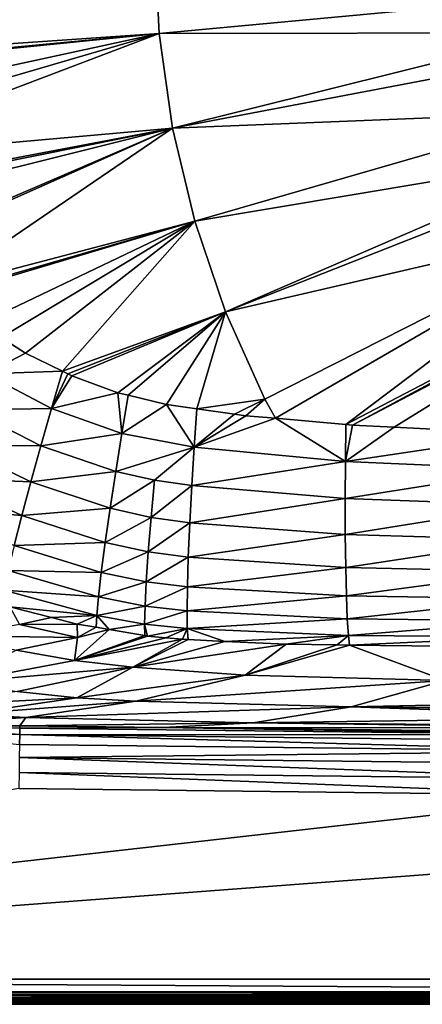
# Model space of a CAD drawing. Extents: x -924 to 924, y -425 to 424.
# Tile 4 of 52: x -460 to -300, y -425 to -33. Entities that reach past the tile are written whole.
import ezdxf

# ---------------------------------------------------------------- set-up
doc = ezdxf.new("R2010")
doc.units = 0
doc.linetypes.add('SOLIDLINE', pattern=[0])
doc.layers.add('BE3C_Starlet_I_Sil_8320CWVVK_1', color=252, linetype='SOLIDLINE')

msp = doc.modelspace()

# ---------------------------------------------------------------- linework, layer by layer
at = {"layer": 'BE3C_Starlet_I_Sil_8320CWVVK_1', "color": 252}
for points in [[(-500, 320.795), (820.794, -420), (-820.794, -420)], [(500, 320.795), (820.794, -420), (-500, 320.795)], [(-406.541, 0.01266, 171.337), (-558.657, -28.3134, 179.784), (-553.842, -48.3635, 179.572)], [(-406.541, 0.01266, 171.337), (-553.842, -48.3635, 179.572), (-404.754, -38.0745, 171.337)], [(-404.754, -38.0745, 171.337), (-248.814, -23.4055, 164.797), (-406.541, 0.01266, 171.337)], [(-404.754, -38.0745, 171.337), (-246.774, -37.8074, 164.797), (-248.814, -23.4055, 164.797)], [(-404.754, -38.0745, 171.337), (-553.842, -48.3635, 179.572), (-552.503, -51.9592, 179.514)], [(-404.754, -38.0745, 171.337), (-552.503, -51.9592, 179.514), (-552.145, -52.9183, 179.498)], [(-404.754, -38.0745, 171.337), (-552.145, -52.9183, 179.498), (-546.258, -68.7222, 179.242)], [(-546.258, -68.7222, 179.242), (-541.49, -78.066, 179.036), (-404.754, -38.0745, 171.337)], [(-404.754, -38.0745, 171.337), (-541.49, -78.066, 179.036), (-536.38, -88.0786, 178.815)], [(-404.754, -38.0745, 171.337), (-536.38, -88.0786, 178.815), (-399.407, -75.8267, 171.337)], [(-399.407, -75.8267, 171.337), (-246.774, -37.8074, 164.797), (-404.754, -38.0745, 171.337)], [(-399.407, -75.8267, 171.337), (-245.527, -46.613, 164.797), (-246.774, -37.8074, 164.797)], [(-240.08, -69.4104, 164.797), (-245.527, -46.613, 164.797), (-399.407, -75.8267, 171.337)], [(-390.546, -112.912, 171.337), (-240.08, -69.4104, 164.797), (-399.407, -75.8267, 171.337)], [(-390.546, -112.912, 171.337), (-234.178, -86.7353, 164.797), (-240.08, -69.4104, 164.797)], [(-399.407, -75.8267, 171.337), (-536.38, -88.0786, 178.815), (-528.349, -100.262, 178.473)], [(-399.407, -75.8267, 171.337), (-528.349, -100.262, 178.473), (-527.467, -101.6, 178.435)], [(-523.987, -106.879, 178.287), (-399.407, -75.8267, 171.337), (-527.467, -101.6, 178.435)], [(-510.257, -123.444, 177.706), (-399.407, -75.8267, 171.337), (-523.987, -106.879, 178.287)], [(-510.257, -123.444, 177.706), (-509.362, -124.524, 177.669), (-399.407, -75.8267, 171.337)], [(-399.407, -75.8267, 171.337), (-509.362, -124.524, 177.669), (-493.553, -140.022, 177.007)], [(-399.407, -75.8267, 171.337), (-493.553, -140.022, 177.007), (-390.546, -112.912, 171.337)], [(-378.25, -149.004, 171.337), (-234.178, -86.7353, 164.797), (-390.546, -112.912, 171.337)], [(-378.25, -149.004, 171.337), (-232.522, -91.5972, 164.797), (-234.178, -86.7353, 164.797)], [(-222.918, -112.978, 164.797), (-232.522, -91.5972, 164.797), (-378.25, -149.004, 171.337)], [(-390.546, -112.912, 171.337), (-493.553, -140.022, 177.007), (-491.123, -141.952, 176.906)], [(-390.546, -112.912, 171.337), (-491.123, -141.952, 176.906), (-490.285, -142.618, 176.871)], [(-476.18, -153.819, 176.283), (-390.546, -112.912, 171.337), (-490.285, -142.618, 176.871)], [(-467.683, -159.218, 175.929), (-390.546, -112.912, 171.337), (-476.18, -153.819, 176.283)], [(-467.683, -159.218, 175.929), (-457.923, -165.42, 175.523), (-390.546, -112.912, 171.337)], [(-390.546, -112.912, 171.337), (-457.923, -165.42, 175.523), (-443.261, -172.7, 174.911)], [(-390.546, -112.912, 171.337), (-443.261, -172.7, 174.911), (-378.25, -149.004, 171.337)], [(-378.25, -149.004, 171.337), (-362.627, -183.785, 171.337), (-222.918, -112.978, 164.797)], [(-222.918, -112.978, 164.797), (-362.627, -183.785, 171.337), (-358.374, -191.444, 171.343)], [(-222.918, -112.978, 164.797), (-358.374, -191.444, 171.343), (-330.338, -193.931, 170.225)], [(-222.918, -112.978, 164.797), (-330.338, -193.931, 170.225), (-212.034, -132.165, 164.797)], [(-212.034, -132.165, 164.797), (-330.338, -193.931, 170.225), (-327.622, -194.172, 170.117)], [(-212.034, -132.165, 164.797), (-327.622, -194.172, 170.117), (-211.353, -133.366, 164.797)], [(-211.353, -133.366, 164.797), (-327.622, -194.172, 170.117), (-311.057, -195.025, 169.537)], [(-211.353, -133.366, 164.797), (-311.057, -195.025, 169.537), (-257.455, -197.783, 167.66)], [(-378.25, -149.004, 171.337), (-443.261, -172.7, 174.911), (-441.142, -173.752, 174.822)], [(-378.25, -149.004, 171.337), (-441.142, -173.752, 174.822), (-439.55, -174.543, 174.756)], [(-439.55, -174.543, 174.756), (-421.167, -181.297, 173.981), (-378.25, -149.004, 171.337)], [(-378.25, -149.004, 171.337), (-421.167, -181.297, 173.981), (-417.101, -182.271, 173.807)], [(-378.25, -149.004, 171.337), (-417.101, -182.271, 173.807), (-401.744, -185.95, 173.15)], [(-401.744, -185.95, 173.15), (-389.753, -187.639, 172.643), (-378.25, -149.004, 171.337)], [(-378.25, -149.004, 171.337), (-389.753, -187.639, 172.643), (-362.627, -183.785, 171.337)], [(-457.923, -165.42, 175.523), (-467.683, -159.218, 175.929), (-473.92, -173.724, 177.629)], [(-473.92, -173.724, 177.629), (-443.261, -172.7, 174.911), (-457.923, -165.42, 175.523)], [(-479.972, -188.117, 181.672), (-447.6, -187.54, 176.563), (-473.92, -173.724, 177.629)], [(-473.92, -173.724, 177.629), (-447.6, -187.54, 176.563), (-443.261, -172.7, 174.911)], [(-447.6, -187.54, 176.563), (-441.142, -173.752, 174.822), (-443.261, -172.7, 174.911)], [(-447.6, -187.54, 176.563), (-439.55, -174.543, 174.756), (-441.142, -173.752, 174.822)], [(-421.167, -181.297, 173.981), (-439.55, -174.543, 174.756), (-447.6, -187.54, 176.563)], [(-421.167, -181.297, 173.981), (-447.6, -187.54, 176.563), (-419.635, -197.451, 175.424)], [(-419.635, -197.451, 175.424), (-417.101, -182.271, 173.807), (-421.167, -181.297, 173.981)], [(-419.635, -197.451, 175.424), (-401.744, -185.95, 173.15), (-417.101, -182.271, 173.807)], [(-389.753, -187.639, 172.643), (-374.667, -189.764, 172.004), (-362.627, -183.785, 171.337)], [(-362.627, -183.785, 171.337), (-374.667, -189.764, 172.004), (-370.173, -190.397, 171.814)], [(-362.627, -183.785, 171.337), (-370.173, -190.397, 171.814), (-358.374, -191.444, 171.343)], [(-485.772, -202.147, 188.127), (-451.81, -202.365, 180.634), (-479.972, -188.117, 181.672)], [(-479.972, -188.117, 181.672), (-451.81, -202.365, 180.634), (-447.6, -187.54, 176.563)], [(-419.635, -197.451, 175.424), (-447.6, -187.54, 176.563), (-451.81, -202.365, 180.634)], [(-390.801, -202.922, 174.224), (-401.744, -185.95, 173.15), (-419.635, -197.451, 175.424)], [(-390.801, -202.922, 174.224), (-389.753, -187.639, 172.643), (-401.744, -185.95, 173.15)], [(-374.667, -189.764, 172.004), (-389.753, -187.639, 172.643), (-390.801, -202.922, 174.224)], [(-390.801, -202.922, 174.224), (-370.173, -190.397, 171.814), (-374.667, -189.764, 172.004)], [(-390.801, -202.922, 174.224), (-358.374, -191.444, 171.343), (-370.173, -190.397, 171.814)], [(-330.502, -208.622, 171.746), (-358.374, -191.444, 171.343), (-390.801, -202.922, 174.224)], [(-330.502, -208.622, 171.746), (-330.338, -193.931, 170.225), (-358.374, -191.444, 171.343)], [(-327.622, -194.172, 170.117), (-330.338, -193.931, 170.225), (-330.502, -208.622, 171.746)], [(-330.502, -208.622, 171.746), (-311.057, -195.025, 169.537), (-327.622, -194.172, 170.117)], [(-330.502, -208.622, 171.746), (-257.455, -197.783, 167.66), (-311.057, -195.025, 169.537)], [(-419.635, -197.451, 175.424), (-451.81, -202.365, 180.634), (-422.049, -212.6, 179.551)], [(-390.801, -202.922, 174.224), (-419.635, -197.451, 175.424), (-422.049, -212.6, 179.551)], [(-257.562, -211.86, 169.134), (-257.455, -197.783, 167.66), (-330.502, -208.622, 171.746)], [(-491.104, -215.306, 196.895), (-455.8, -216.784, 187.204), (-485.772, -202.147, 188.127)], [(-485.772, -202.147, 188.127), (-455.8, -216.784, 187.204), (-451.81, -202.365, 180.634)], [(-455.8, -216.784, 187.204), (-422.049, -212.6, 179.551), (-451.81, -202.365, 180.634)], [(-422.049, -212.6, 179.551), (-406.587, -216.103, 179.007), (-390.801, -202.922, 174.224)], [(-390.801, -202.922, 174.224), (-406.587, -216.103, 179.007), (-391.733, -218.247, 178.403)], [(-390.801, -202.922, 174.224), (-391.733, -218.247, 178.403), (-330.502, -208.622, 171.746)], [(-330.502, -208.622, 171.746), (-391.733, -218.247, 178.403), (-330.565, -223.416, 175.792)], [(-330.502, -208.622, 171.746), (-330.565, -223.416, 175.792), (-257.562, -211.86, 169.134)], [(-257.562, -211.86, 169.134), (-330.565, -223.416, 175.792), (-257.592, -226.071, 173.032)], [(-495.771, -227.125, 207.713), (-459.403, -230.221, 196.165), (-491.104, -215.306, 196.895)], [(-491.104, -215.306, 196.895), (-459.403, -230.221, 196.165), (-455.8, -216.784, 187.204)], [(-424.279, -227.301, 186.281), (-422.049, -212.6, 179.551), (-455.8, -216.784, 187.204)], [(-424.279, -227.301, 186.281), (-406.587, -216.103, 179.007), (-422.049, -212.6, 179.551)], [(-455.8, -216.784, 187.204), (-459.403, -230.221, 196.165), (-424.279, -227.301, 186.281)], [(-407.929, -230.953, 185.854), (-406.587, -216.103, 179.007), (-424.279, -227.301, 186.281)], [(-407.929, -230.953, 185.854), (-391.733, -218.247, 178.403), (-406.587, -216.103, 179.007)], [(-392.518, -233.091, 185.274), (-391.733, -218.247, 178.403), (-407.929, -230.953, 185.854)], [(-392.518, -233.091, 185.274), (-330.565, -223.416, 175.792), (-391.733, -218.247, 178.403)], [(-330.521, -237.734, 182.462), (-330.565, -223.416, 175.792), (-392.518, -233.091, 185.274)], [(-330.521, -237.734, 182.462), (-257.592, -226.071, 173.032), (-330.565, -223.416, 175.792)], [(-462.472, -242.145, 207.22), (-459.403, -230.221, 196.165), (-495.771, -227.125, 207.713)], [(-424.279, -227.301, 186.281), (-459.403, -230.221, 196.165), (-426.219, -240.909, 195.495)], [(-424.279, -227.301, 186.281), (-426.219, -240.909, 195.495), (-407.929, -230.953, 185.854)], [(-257.539, -239.824, 179.443), (-257.592, -226.071, 173.032), (-330.521, -237.734, 182.462)], [(-462.472, -242.145, 207.22), (-426.219, -240.909, 195.495), (-459.403, -230.221, 196.165)], [(-407.929, -230.953, 185.854), (-426.219, -240.909, 195.495), (-409.036, -244.65, 195.247)], [(-407.929, -230.953, 185.854), (-409.036, -244.65, 195.247), (-392.518, -233.091, 185.274)], [(-392.518, -233.091, 185.274), (-409.036, -244.65, 195.247), (-393.11, -246.759, 194.711)], [(-392.518, -233.091, 185.274), (-393.11, -246.759, 194.711), (-330.521, -237.734, 182.462)], [(-330.521, -237.734, 182.462), (-393.11, -246.759, 194.711), (-330.363, -250.887, 191.631)], [(-330.521, -237.734, 182.462), (-330.363, -250.887, 191.631), (-257.539, -239.824, 179.443)], [(-464.901, -252.139, 219.916), (-427.78, -252.834, 206.861), (-462.472, -242.145, 207.22)], [(-427.78, -252.834, 206.861), (-426.219, -240.909, 195.495), (-462.472, -242.145, 207.22)], [(-427.78, -252.834, 206.861), (-409.036, -244.65, 195.247), (-426.219, -240.909, 195.495)], [(-257.539, -239.824, 179.443), (-330.363, -250.887, 191.631), (-257.397, -252.46, 188.247)], [(-409.854, -256.575, 206.832), (-409.036, -244.65, 195.247), (-427.78, -252.834, 206.861)], [(-409.854, -256.575, 206.832), (-393.11, -246.759, 194.711), (-409.036, -244.65, 195.247)], [(-393.478, -258.616, 206.35), (-393.11, -246.759, 194.711), (-409.854, -256.575, 206.832)], [(-393.478, -258.616, 206.35), (-330.363, -250.887, 191.631), (-393.11, -246.759, 194.711)], [(-330.098, -262.251, 202.938), (-330.363, -250.887, 191.631), (-393.478, -258.616, 206.35)], [(-330.098, -262.251, 202.938), (-257.397, -252.46, 188.247), (-330.363, -250.887, 191.631)], [(-466.637, -259.946, 233.705), (-428.905, -262.624, 219.871), (-464.901, -252.139, 219.916)], [(-428.905, -262.624, 219.871), (-427.78, -252.834, 206.861), (-464.901, -252.139, 219.916)], [(-428.905, -262.624, 219.871), (-409.854, -256.575, 206.832), (-427.78, -252.834, 206.861)], [(-257.172, -263.386, 199.099), (-257.397, -252.46, 188.247), (-330.098, -262.251, 202.938)], [(-410.352, -266.255, 220.07), (-409.854, -256.575, 206.832), (-428.905, -262.624, 219.871)], [(-410.352, -266.255, 220.07), (-393.478, -258.616, 206.35), (-409.854, -256.575, 206.832)], [(-393.611, -268.186, 219.639), (-393.478, -258.616, 206.35), (-410.352, -266.255, 220.07)], [(-393.611, -268.186, 219.639), (-330.098, -262.251, 202.938), (-393.478, -258.616, 206.35)], [(-466.637, -259.946, 233.705), (-464.28, -266.529, 248.015), (-429.576, -270.02, 233.914)], [(-429.576, -270.02, 233.914), (-428.905, -262.624, 219.871), (-466.637, -259.946, 233.705)], [(-429.576, -270.02, 233.914), (-410.352, -266.255, 220.07), (-428.905, -262.624, 219.871)], [(-329.739, -271.363, 215.836), (-330.098, -262.251, 202.938), (-393.611, -268.186, 219.639)], [(-329.739, -271.363, 215.836), (-257.172, -263.386, 199.099), (-330.098, -262.251, 202.938)], [(-429.576, -270.02, 233.914), (-464.28, -266.529, 248.015), (-447.583, -270.819, 248.148)], [(-460.316, -273.629, 268.132), (-447.583, -270.819, 248.148), (-464.28, -266.529, 248.015)], [(-410.53, -273.433, 234.315), (-410.352, -266.255, 220.07), (-429.576, -270.02, 233.914)], [(-410.53, -273.433, 234.315), (-393.611, -268.186, 219.639), (-410.352, -266.255, 220.07)], [(-256.875, -272.156, 211.477), (-257.172, -263.386, 199.099), (-329.739, -271.363, 215.836)], [(-429.576, -270.02, 233.914), (-447.583, -270.819, 248.148), (-437.337, -273.451, 248.23)], [(-437.337, -273.451, 248.23), (-429.772, -274.738, 248.426), (-429.576, -270.02, 233.914)], [(-429.576, -270.02, 233.914), (-429.772, -274.738, 248.426), (-424.685, -275.603, 248.558)], [(-429.576, -270.02, 233.914), (-424.685, -275.603, 248.558), (-410.53, -273.433, 234.315)], [(-393.518, -275.212, 233.915), (-393.611, -268.186, 219.639), (-410.53, -273.433, 234.315)], [(-393.518, -275.212, 233.915), (-329.739, -271.363, 215.836), (-393.611, -268.186, 219.639)], [(-485.213, -278.108, 308.475), (-437.319, -278.817, 268.952), (-460.316, -273.629, 268.132)], [(-460.316, -273.629, 268.132), (-437.337, -273.451, 248.23), (-447.583, -270.819, 248.148)], [(-437.319, -278.817, 268.952), (-437.337, -273.451, 248.23), (-460.316, -273.629, 268.132)], [(-437.319, -278.817, 268.952), (-429.772, -274.738, 248.426), (-437.337, -273.451, 248.23)], [(-424.685, -275.603, 248.558), (-410.407, -278.032, 248.929), (-410.53, -273.433, 234.315)], [(-410.53, -273.433, 234.315), (-410.407, -278.032, 248.929), (-409.361, -278.209, 248.956)], [(-410.53, -273.433, 234.315), (-409.361, -278.209, 248.956), (-393.518, -275.212, 233.915)], [(-329.307, -277.975, 229.668), (-329.739, -271.363, 215.836), (-393.518, -275.212, 233.915)], [(-329.307, -277.975, 229.668), (-256.875, -272.156, 211.477), (-329.739, -271.363, 215.836)], [(-256.524, -278.536, 224.756), (-256.875, -272.156, 211.477), (-329.307, -277.975, 229.668)], [(-461.761, -283.905, 309.401), (-437.319, -278.817, 268.952), (-485.213, -278.108, 308.475)], [(-438.395, -287.94, 310.283), (-410.407, -278.032, 248.929), (-424.685, -275.603, 248.558)], [(-438.395, -287.94, 310.283), (-424.685, -275.603, 248.558), (-437.319, -278.817, 268.952)], [(-409.361, -278.209, 248.956), (-410.407, -278.032, 248.929), (-438.395, -287.94, 310.283)], [(-438.395, -287.94, 310.283), (-401.993, -278.912, 248.855), (-409.361, -278.209, 248.956)], [(-437.319, -278.817, 268.952), (-424.685, -275.603, 248.558), (-429.772, -274.738, 248.426)], [(-393.518, -275.212, 233.915), (-409.361, -278.209, 248.956), (-401.993, -278.912, 248.855)], [(-393.518, -275.212, 233.915), (-401.993, -278.912, 248.855), (-395.469, -279.534, 248.765)], [(-393.218, -279.64, 248.565), (-393.518, -275.212, 233.915), (-395.469, -279.534, 248.765)], [(-378.552, -280.337, 247.261), (-329.307, -277.975, 229.668), (-393.518, -275.212, 233.915)], [(-378.552, -280.337, 247.261), (-393.518, -275.212, 233.915), (-393.218, -279.64, 248.565)], [(-354.063, -281.499, 245.083), (-329.307, -277.975, 229.668), (-378.552, -280.337, 247.261)], [(-354.063, -281.499, 245.083), (-333.757, -281.759, 243.661), (-329.307, -277.975, 229.668)], [(-329.307, -277.975, 229.668), (-333.757, -281.759, 243.661), (-328.856, -281.822, 243.317)], [(-329.307, -277.975, 229.668), (-328.856, -281.822, 243.317), (-256.524, -278.536, 224.756)], [(-256.524, -278.536, 224.756), (-328.856, -281.822, 243.317), (-291.66, -282.297, 240.711)], [(-461.761, -283.905, 309.401), (-438.395, -287.94, 310.283), (-437.319, -278.817, 268.952)], [(-438.395, -287.94, 310.283), (-395.469, -279.534, 248.765), (-401.993, -278.912, 248.855)], [(-415.249, -290.685, 311.151), (-395.469, -279.534, 248.765), (-438.395, -287.94, 310.283)], [(-415.249, -290.685, 311.151), (-393.218, -279.64, 248.565), (-395.469, -279.534, 248.765)], [(-378.552, -280.337, 247.261), (-393.218, -279.64, 248.565), (-415.249, -290.685, 311.151)], [(-354.063, -281.499, 245.083), (-378.552, -280.337, 247.261), (-415.249, -290.685, 311.151)], [(-354.063, -281.499, 245.083), (-415.249, -290.685, 311.151), (-370.425, -293.756, 312.632)], [(-370.425, -293.756, 312.632), (-333.757, -281.759, 243.661), (-354.063, -281.499, 245.083)], [(-328.856, -281.822, 243.317), (-333.757, -281.759, 243.661), (-370.425, -293.756, 312.632)], [(-328.856, -281.822, 243.317), (-370.425, -293.756, 312.632), (-290.737, -295.979, 314.628)], [(-290.737, -295.979, 314.628), (-291.66, -282.297, 240.711), (-328.856, -281.822, 243.317)], [(-485.254, -296.699, 392.263), (-438.395, -287.94, 310.283), (-461.761, -283.905, 309.401)], [(-485.254, -296.699, 392.263), (-415.249, -290.685, 311.151), (-438.395, -287.94, 310.283)], [(-461.254, -300.347, 393.089), (-415.249, -290.685, 311.151), (-485.254, -296.699, 392.263)], [(-461.254, -300.347, 393.089), (-437.498, -302.851, 393.834), (-415.249, -290.685, 311.151)], [(-370.425, -293.756, 312.632), (-415.249, -290.685, 311.151), (-437.498, -302.851, 393.834)], [(-370.425, -293.756, 312.632), (-437.498, -302.851, 393.834), (-414.042, -304.172, 394.485)], [(-290.737, -295.979, 314.628), (-370.425, -293.756, 312.632), (-414.042, -304.172, 394.485)], [(-290.737, -295.979, 314.628), (-414.042, -304.172, 394.485), (-328.252, -306.463, 396.417)], [(-328.252, -306.463, 396.417), (-199.744, -303.753, 358.655), (-290.737, -295.979, 314.628)], [(-506.465, -306.383, 475.779), (-437.498, -302.851, 393.834), (-461.254, -300.347, 393.089)], [(-506.465, -306.383, 475.779), (-482.129, -309.319, 476.255), (-437.498, -302.851, 393.834)], [(-414.042, -304.172, 394.485), (-437.498, -302.851, 393.834), (-482.129, -309.319, 476.255)], [(-414.042, -304.172, 394.485), (-482.129, -309.319, 476.255), (-457.836, -310.732, 476.663)], [(-328.252, -306.463, 396.417), (-414.042, -304.172, 394.485), (-457.836, -310.732, 476.663)], [(-328.252, -306.463, 396.417), (-204.231, -307.281, 390.749), (-199.744, -303.753, 358.655)], [(-457.836, -310.732, 476.663), (-482.129, -309.319, 476.255), (-506.504, -313.028, 550.98)], [(-328.252, -306.463, 396.417), (-457.836, -310.732, 476.663), (-367.202, -312.782, 477.975)], [(-208.324, -310.501, 420.036), (-328.252, -306.463, 396.417), (-367.202, -312.782, 477.975)], [(-205.12, -307.981, 397.112), (-204.231, -307.281, 390.749), (-328.252, -306.463, 396.417)], [(-205.12, -307.981, 397.112), (-328.252, -306.463, 396.417), (-208.324, -310.501, 420.036)], [(-460.224, -313.983, 550.488), (-497.381, -313.216, 550.883), (-506.553, -314.084, 557.256)], [(-457.836, -310.732, 476.663), (-506.504, -313.028, 550.98), (-497.381, -313.216, 550.883)], [(-457.836, -310.732, 476.663), (-497.381, -313.216, 550.883), (-460.224, -313.983, 550.488)], [(-367.202, -312.782, 477.975), (-457.836, -310.732, 476.663), (-460.224, -313.983, 550.488)], [(-367.202, -312.782, 477.975), (-460.224, -313.983, 550.488), (-403.164, -314.66, 550.409)], [(-403.164, -314.66, 550.409), (-216.909, -314.823, 481.448), (-367.202, -312.782, 477.975)], [(-208.324, -310.501, 420.036), (-367.202, -312.782, 477.975), (-215.489, -314.108, 471.29)], [(-367.202, -312.782, 477.975), (-216.909, -314.823, 481.448), (-216.479, -314.607, 478.376)], [(-367.202, -312.782, 477.975), (-216.479, -314.607, 478.376), (-215.489, -314.108, 471.29)], [(-460.285, -317.492, 562.781), (-506.553, -314.084, 557.256), (-506.675, -316.688, 563.062)], [(-460.354, -321.473, 567.849), (-460.285, -317.492, 562.781), (-506.675, -316.688, 563.062)], [(-460.241, -314.939, 556.863), (-460.224, -313.983, 550.488), (-506.553, -314.084, 557.256)], [(-460.285, -317.492, 562.781), (-460.241, -314.939, 556.863), (-506.553, -314.084, 557.256)], [(-226.565, -324.137, 567.736), (-460.285, -317.492, 562.781), (-460.354, -321.473, 567.849)], [(-226.52, -317.644, 556.604), (-460.241, -314.939, 556.863), (-460.285, -317.492, 562.781)], [(-460.285, -317.492, 562.781), (-226.538, -320.161, 562.595), (-226.52, -317.644, 556.604)], [(-226.538, -320.161, 562.595), (-460.285, -317.492, 562.781), (-226.565, -324.137, 567.736)], [(-460.241, -314.939, 556.863), (-403.164, -314.66, 550.409), (-460.224, -313.983, 550.488)], [(-226.52, -317.644, 556.604), (-403.164, -314.66, 550.409), (-460.241, -314.939, 556.863)], [(-226.514, -316.756, 550.166), (-224.932, -316.65, 538.845), (-403.164, -314.66, 550.409)], [(-403.164, -314.66, 550.409), (-224.932, -316.65, 538.845), (-216.909, -314.823, 481.448)], [(-226.52, -317.644, 556.604), (-226.514, -316.756, 550.166), (-403.164, -314.66, 550.409)], [(-226.565, -324.137, 567.736), (-460.354, -321.473, 567.849), (-460.444, -326.618, 571.732)], [(-460.444, -326.618, 571.732), (-226.601, -329.303, 571.678), (-226.565, -324.137, 567.736)], [(-226.643, -335.312, 574.155), (-460.444, -326.618, 571.732), (-460.547, -332.584, 574.169)], [(-460.444, -326.618, 571.732), (-226.643, -335.312, 574.155), (-226.601, -329.303, 571.678)], [(-226.688, -341.755, 575), (-460.547, -332.584, 574.169), (-460.658, -338.975, 575)], [(-226.688, -341.755, 575), (-226.643, -335.312, 574.155), (-460.547, -332.584, 574.169)], [(-919.055, -420, 575), (-226.688, -341.755, 575), (-460.658, -338.975, 575)], [(-919.055, -420, 575), (113.344, -342.372, 575), (-226.688, -341.755, 575)], [(919.055, -420, 575), (113.344, -342.372, 575), (-919.055, -420, 575)], [(-880.637, -415, 495), (880.637, -415, 495), (-880.637, -425, 495)], [(-880.637, -425, 495), (880.637, -415, 495), (880.637, -425, 495)], [(-807.593, -415, 75), (807.593, -415, 75), (-880.637, -415, 495)], [(-880.637, -415, 495), (807.593, -415, 75), (880.637, -415, 495)], [(807.593, -415, 75), (-807.593, -415, 75), (807.593, -425, 75)], [(807.593, -425, 75), (-807.593, -415, 75), (-807.593, -425, 75)], [(-919.055, -421.294, 574.83), (919.055, -421.294, 574.83), (919.055, -420, 575)], [(-919.055, -421.294, 574.83), (919.055, -420, 575), (-919.055, -420, 575)], [(-919.055, -422.5, 574.33), (919.055, -422.5, 574.33), (919.055, -421.294, 574.83)], [(-919.055, -422.5, 574.33), (919.055, -421.294, 574.83), (-919.055, -421.294, 574.83)], [(-919.055, -423.536, 573.536), (919.055, -423.536, 573.536), (919.055, -422.5, 574.33)], [(-919.055, -423.536, 573.536), (919.055, -422.5, 574.33), (-919.055, -422.5, 574.33)], [(-919.055, -424.33, 572.5), (919.055, -424.33, 572.5), (919.055, -423.536, 573.536)], [(-919.055, -424.33, 572.5), (919.055, -423.536, 573.536), (-919.055, -423.536, 573.536)], [(820.794, -421.294, 0.17036), (-820.794, -421.294, 0.17036), (-820.794, -420)], [(820.794, -421.294, 0.17036), (-820.794, -420), (820.794, -420)], [(820.794, -422.5, 0.66988), (-820.794, -422.5, 0.66988), (-820.794, -421.294, 0.17036)], [(820.794, -422.5, 0.66988), (-820.794, -421.294, 0.17036), (820.794, -421.294, 0.17036)], [(820.794, -423.536, 1.46446), (-820.794, -423.536, 1.46446), (-820.794, -422.5, 0.66988)], [(820.794, -423.536, 1.46446), (-820.794, -422.5, 0.66988), (820.794, -422.5, 0.66988)], [(820.794, -424.33, 2.5), (-820.794, -424.33, 2.5), (-820.794, -423.536, 1.46446)], [(820.794, -424.33, 2.5), (-820.794, -423.536, 1.46446), (820.794, -423.536, 1.46446)], [(-919.055, -424.83, 571.294), (919.055, -424.83, 571.294), (919.055, -424.33, 572.5)], [(-919.055, -424.83, 571.294), (919.055, -424.33, 572.5), (-919.055, -424.33, 572.5)], [(-919.055, -425, 570), (919.055, -425, 570), (919.055, -424.83, 571.294)], [(-919.055, -425, 570), (919.055, -424.83, 571.294), (-919.055, -424.83, 571.294)], [(-919.055, -425, 570), (-880.637, -425, 495), (919.055, -425, 570)], [(919.055, -425, 570), (-880.637, -425, 495), (880.637, -425, 495)], [(820.794, -424.83, 3.7059), (-820.794, -424.83, 3.7059), (-820.794, -424.33, 2.5)], [(820.794, -424.83, 3.7059), (-820.794, -424.33, 2.5), (820.794, -424.33, 2.5)], [(820.794, -425, 5), (-820.794, -425, 5), (-820.794, -424.83, 3.7059)], [(820.794, -425, 5), (-820.794, -424.83, 3.7059), (820.794, -424.83, 3.7059)], [(820.794, -425, 5), (807.593, -425, 75), (-820.794, -425, 5)], [(-820.794, -425, 5), (807.593, -425, 75), (-807.593, -425, 75)]]:
    msp.add_3dface(points, dxfattribs=at)

doc.saveas('drawing.dxf')
